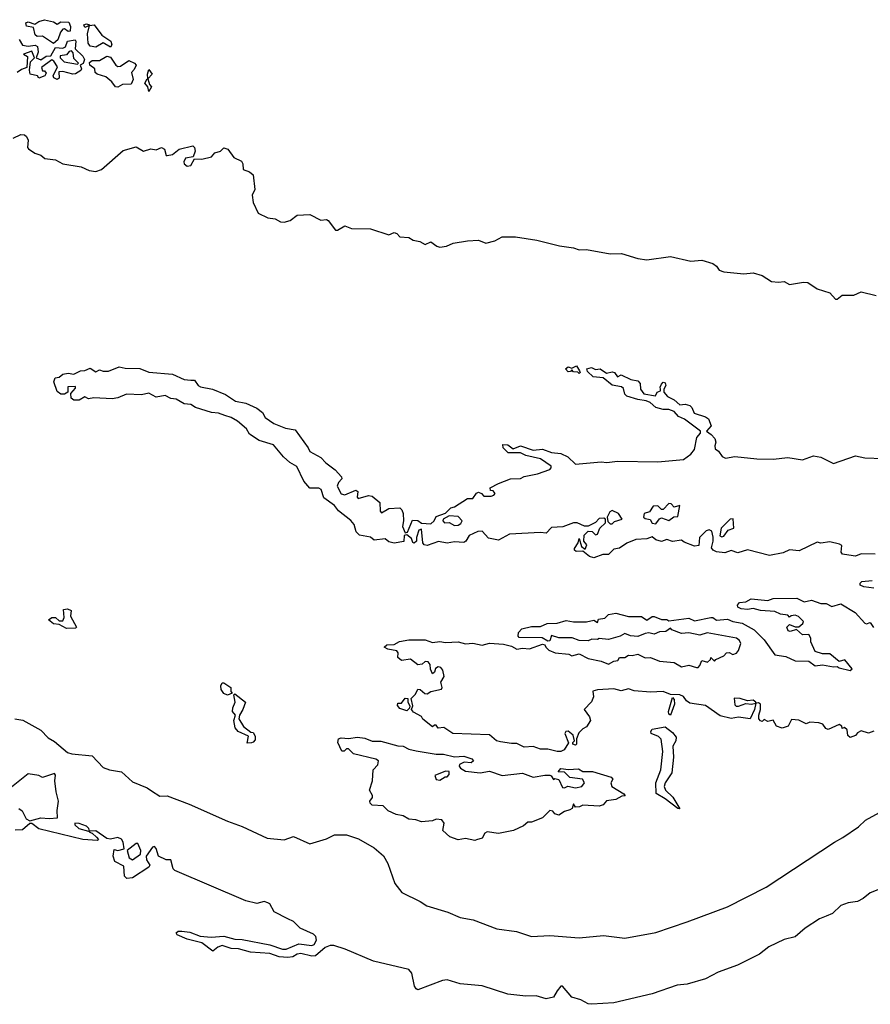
# Model space of a CAD drawing. Extents: x 2029826 to 2248070, y 228728 to 402406.
# Tile 178 of 256: x 2125740 to 2130386, y 318675 to 324052. Entities that reach past the tile are written whole.
import ezdxf

# ---------------------------------------------------------------- set-up
doc = ezdxf.new("R2010")
doc.units = 0

msp = doc.modelspace()

# ---------------------------------------------------------------- linework, layer by layer
at = {"layer": '0CON10XD'}
for points in [[(2125925, 323922.5), (2125865, 323963.3), (2125835, 323960), (2125825, 323970), (2125815, 324010), (2125776.7, 324016.7), (2125772.5, 324035), (2125785, 324041.2), (2125821.7, 324028.3), (2125845, 324043.3), (2125875, 324052.5), (2125925, 324040), (2125945, 324027.5), (2125965, 324040), (2126008.3, 324038.3), (2126016.7, 324015), (2126015, 323990), (2126005, 323987.5), (2125985, 324002.5), (2125975, 324000), (2125963.3, 323985), (2125948.3, 323941.7), (2125925, 323922.5)], [(2126235, 323902.5), (2126195, 323926.7), (2126155, 323903.3), (2126125, 323907.5), (2126113.6, 323923.6), (2126110, 323975), (2126120, 324020), (2126095, 324010), (2126090, 324025), (2126105, 324030), (2126120, 324025), (2126120, 324020), (2126146.7, 324025), (2126188.8, 323968.8), (2126238, 323935), (2126243.3, 323915), (2126235, 323902.5)], [(2125737.5, 323945), (2125755, 323912.5), (2125785, 323907.5), (2125825, 323912.5), (2125836.4, 323906.4), (2125840, 323875), (2125830, 323845), (2125855, 323832.5), (2125885, 323852.5), (2125910, 323855), (2125935, 323900), (2125975, 323897.5), (2125990, 323905), (2126000, 323935), (2126041.7, 323941.7), (2126046, 323935), (2126042.5, 323892.5), (2126085, 323852.5), (2126093.3, 323835), (2126086.4, 323813.6), (2126070, 323805), (2126077.5, 323785), (2126073.3, 323775), (2126045, 323756.2), (2126030, 323755), (2125975, 323770), (2125953, 323767), (2125955, 323732.5), (2125945, 323726.7)], [(2125945, 323726.7), (2125926.7, 323735), (2125923.3, 323745), (2125946.7, 323795), (2125926.4, 323826.4), (2125915, 323832.5), (2125858.3, 323791.7), (2125863.6, 323773.6), (2125875, 323772.5), (2125885, 323760), (2125877.5, 323745), (2125845, 323732.5), (2125836.2, 323746.2), (2125797.5, 323755), (2125793.3, 323776.7), (2125798.3, 323821.7), (2125820, 323845), (2125805, 323880), (2125760, 323865), (2125781.7, 323851.7), (2125779.3, 323790.7), (2125749.3, 323780.7), (2125725, 323763.8)], [(2126055, 323810), (2126060, 323815), (2126035, 323840), (2126031.7, 323871.7), (2126021.7, 323881.7), (2126010.7, 323879.3), (2125995, 323860), (2125960, 323855), (2125960, 323845), (2125983, 323823), (2126055, 323810)], [(2126275, 323683.8), (2126262.5, 323685), (2126243, 323713), (2126210.6, 323740.6), (2126162.5, 323755), (2126152.5, 323765), (2126150, 323785), (2126122.5, 323805), (2126120.7, 323819.3), (2126135, 323828.8), (2126175, 323830), (2126215, 323853.3), (2126235, 323847.5), (2126264, 323804), (2126275, 323797.5), (2126290.7, 323799.3), (2126335, 323828.8), (2126366.7, 323815), (2126376.1, 323803.9), (2126365, 323780), (2126350, 323765), (2126358.8, 323725), (2126348.8, 323701.2), (2126300.7, 323699.3), (2126275, 323683.8)], [(2126445, 323660), (2126440, 323685), (2126423.3, 323705), (2126435, 323730), (2126440, 323730), (2126437.5, 323755), (2126445, 323780), (2126462.5, 323755), (2126440, 323730), (2126448.3, 323698.3), (2126460, 323685), (2126445, 323660)], [(2125704.2, 323405.8), (2125745, 323425.8), (2125765, 323423.8), (2125777.5, 323415), (2125786.7, 323395), (2125782.5, 323355), (2125787, 323347), (2125823, 323323), (2125855, 323312.5), (2125876.2, 323295), (2125935, 323286.7), (2125975, 323265.6), (2126075, 323248.6), (2126118.7, 323228.7), (2126155, 323223.1), (2126186.4, 323233.6), (2126305, 323338.9), (2126375, 323358.8), (2126415, 323334.2), (2126455, 323348), (2126485, 323342.5), (2126515, 323353.8), (2126530, 323345), (2126540, 323310), (2126545, 323310), (2126575, 323316.7), (2126610, 323345), (2126685, 323363.3), (2126693.9, 323353.9), (2126697.5, 323335), (2126687, 323303), (2126645, 323296.2), (2126636.1, 323276.1), (2126637.5, 323265), (2126655, 323252.2), (2126675, 323255.7), (2126695, 323292.5), (2126735, 323291.4), (2126786.4, 323303.6), (2126805, 323326.2), (2126836.1, 323333.9), (2126855, 323353.3), (2126876.7, 323345), (2126910, 323300), (2126950.5, 323280.5), (2126958.8, 323265), (2126960, 323235), (2126995, 323221.2), (2127015.5, 323205.5), (2127023.8, 323125), (2127010, 323095), (2127015.5, 323055), (2127042, 322995), (2127095, 322970), (2127135, 322965.6), (2127165, 322948.1), (2127185, 322947.1), (2127217.5, 322955), (2127254.3, 322985.7), (2127325, 322988.6), (2127385, 322958), (2127415, 322961.2), (2127425, 322956.7), (2127465, 322902.5), (2127475, 322902.5), (2127515, 322926.2), (2127552.5, 322912.5), (2127655, 322909.4), (2127755, 322877.5), (2127785, 322890.8), (2127798.8, 322885), (2127815, 322866.7), (2127865, 322862.5), (2127888.3, 322848.3), (2127925, 322842), (2127955, 322824.3), (2127985, 322840), (2128018.8, 322815), (2128035, 322810.4), (2128070, 322815), (2128108, 322832), (2128185, 322845.4), (2128245, 322847.9), (2128285, 322832.5), (2128335, 322844.6), (2128375, 322867.5), (2128447.3, 322867.3), (2128565, 322848.5), (2128687.6, 322817.6), (2128765, 322806.5), (2128795, 322795.5), (2128835, 322797.7), (2128965, 322773.6), (2129026.2, 322776.2), (2129115, 322748.2), (2129165, 322741.8), (2129295, 322760), (2129405, 322734.5), (2129465, 322740), (2129525, 322720.5), (2129545.9, 322705.9), (2129560, 322685), (2129586, 322675), (2129694.6, 322665.4), (2129745, 322670.4), (2129795, 322654.6), (2129845, 322622.9), (2129885, 322618.9), (2129915, 322623.1), (2129945, 322606.9), (2130020.9, 322619.1), (2130045, 322616.5), (2130095, 322581.8), (2130165, 322560), (2130195, 322525.8), (2130205, 322527.1), (2130231.4, 322548.6), (2130295, 322547.5), (2130335, 322565.8), (2130416.7, 322546.7)], [(2129526.4, 321226.4), (2129519.5, 321259.5), (2129505, 321266.7), (2129489.3, 321260.7), (2129452.5, 321225), (2129449.3, 321180.7), (2129425, 321176.7), (2129368.3, 321198.3), (2129355, 321210), (2129305, 321203.3), (2129275, 321213.3), (2129245, 321203.3), (2129215, 321212.5), (2129195, 321227.5), (2129165, 321216.7), (2129105, 321213.3), (2129055, 321193.3), (2129015, 321166.7), (2128985, 321160), (2128955, 321131.2), (2128925, 321132.5), (2128875, 321113.3), (2128851.7, 321121.7), (2128815, 321150), (2128778.3, 321148.3), (2128770, 321155), (2128770, 321165), (2128790, 321195), (2128795, 321220), (2128807.5, 321175), (2128828.3, 321161.7), (2128837.5, 321185), (2128820, 321205), (2128823, 321237), (2128845, 321260), (2128866.7, 321256.7), (2128885, 321240), (2128895, 321242.5), (2128907.5, 321275), (2128940, 321305), (2128940, 321325), (2128929.3, 321329.3), (2128905, 321329.2), (2128884.3, 321305.7), (2128845, 321286.7), (2128825, 321286.2), (2128785, 321304), (2128765, 321304), (2128706.4, 321283.6), (2128645, 321278.8), (2128615, 321247.5), (2128585, 321251.2), (2128415, 321242.5), (2128355, 321210), (2128300.5, 321220.5), (2128265, 321258.8), (2128242.5, 321257.5), (2128193.8, 321235), (2128175.8, 321205), (2128165, 321198), (2128115, 321201.4), (2128075, 321194.4), (2128026.4, 321203.6), (2127965, 321180.8), (2127948, 321185), (2127941.4, 321195), (2127935, 321270), (2127920, 321265), (2127906.7, 321225), (2127906.2, 321205), (2127895, 321194), (2127887, 321197), (2127878.8, 321218.8), (2127855, 321240), (2127840, 321235), (2127837, 321203), (2127785, 321194), (2127755, 321200), (2127735, 321216.7), (2127675, 321210), (2127655, 321226.7), (2127595, 321237.5), (2127576.7, 321255), (2127565.9, 321295.9), (2127548, 321318), (2127480.7, 321370.7), (2127458.8, 321398.8), (2127400.5, 321440.5), (2127386.4, 321486.4), (2127373.6, 321493.6), (2127325, 321493.3), (2127291.7, 321531.7), (2127253.1, 321613.1), (2127215, 321634.3), (2127180, 321665), (2127125, 321731.2), (2127046.7, 321755), (2126995, 321788), (2126977.5, 321817.5), (2126930, 321860), (2126895, 321880.8), (2126860, 321890), (2126825, 321904.2), (2126787, 321907), (2126700, 321935), (2126675, 321951.2), (2126637.5, 321955), (2126595, 321980), (2126565, 321984), (2126535, 322000), (2126485, 321991.2), (2126445, 322013.3), (2126405, 322004.3), (2126322.7, 322007.3), (2126275, 321987.1), (2126245, 321981.5), (2126145, 321986.7), (2126115, 321981.2), (2126095, 321992.5), (2126065, 321974), (2126035, 321973.8), (2126020, 321985), (2126018.3, 322011.7), (2126045, 322040), (2126045, 322050), (2126001.7, 322048.3), (2126001.7, 322018.3), (2125985, 322007.5), (2125965, 322007.5), (2125945, 322022.5), (2125926.7, 322075), (2125933.9, 322096.1), (2125955, 322100), (2125975, 322116), (2126005, 322121.2), (2126035, 322116.7), (2126072.5, 322135), (2126095, 322136.2), (2126125, 322150), (2126155, 322130), (2126175, 322140), (2126195, 322132.5), (2126225, 322132.5), (2126283.4, 322156.6), (2126315, 322148.6), (2126395, 322147.3), (2126445, 322127.1), (2126575, 322116.2), (2126638.1, 322088.1), (2126675, 322084), (2126695, 322083.3), (2126714.1, 322054.1), (2126727, 322047), (2126793.3, 322035), (2126863.8, 322005), (2126918.6, 321968.6), (2126975, 321958.9), (2127035, 321930.5), (2127065, 321907.8), (2127080.8, 321880.8), (2127127.8, 321847.8), (2127190.9, 321820.9), (2127245, 321813.3), (2127315.6, 321715), (2127324.1, 321694.1), (2127385, 321661.5), (2127411.7, 321631.7), (2127462.9, 321595), (2127497.5, 321555), (2127499.2, 321545), (2127481.2, 321525), (2127473.3, 321505), (2127495, 321462.5), (2127515, 321456.7), (2127575, 321483.3), (2127586.7, 321475), (2127583.3, 321445), (2127588.3, 321438.3), (2127645, 321454.2), (2127665, 321450), (2127706.7, 321415), (2127708.3, 321368.3), (2127715, 321360), (2127755, 321382.5), (2127815, 321386.7), (2127827.5, 321375), (2127833.3, 321355), (2127836.7, 321315), (2127830, 321285), (2127845, 321250), (2127857, 321253), (2127885, 321320), (2127915, 321316.7), (2127935, 321302.5), (2127985, 321300), (2128003.3, 321315), (2128015, 321340), (2128065, 321356.7), (2128095, 321386.7), (2128115, 321392.5), (2128185, 321437.5), (2128215, 321437.5), (2128235, 321467.5), (2128245, 321472.5), (2128262.5, 321465), (2128275, 321450), (2128315, 321450), (2128330, 321455), (2128337.5, 321465), (2128325, 321480), (2128311.7, 321481.7), (2128310, 321495), (2128355, 321520), (2128420, 321545), (2128475, 321546), (2128495, 321557.5), (2128568.6, 321571.4), (2128635, 321596.7), (2128643.3, 321605), (2128643.3, 321615), (2128583.8, 321655), (2128505, 321673.3), (2128475, 321687.5), (2128407.7, 321687.7), (2128380, 321715), (2128378.3, 321731.7), (2128405, 321730), (2128435, 321708), (2128475.5, 321725.5), (2128545, 321701.4), (2128595, 321706.8), (2128645, 321688.2), (2128695, 321682.9), (2128733.3, 321665), (2128775, 321624.4), (2128915, 321637.8), (2128945.6, 321634.4), (2129005, 321641.5), (2129225, 321637.3), (2129365, 321650.4), (2129405, 321679.6), (2129425.4, 321705), (2129438.6, 321771.4), (2129457.5, 321795), (2129458, 321805), (2129370.9, 321870.9), (2129338.8, 321885), (2129313.4, 321913.4), (2129285, 321924.2), (2129255, 321924.2), (2129215, 321934.2), (2129182.5, 321962.5), (2129161.7, 321971.7), (2129115, 321978), (2129055, 321996.7), (2129045, 322007.5), (2129037.5, 322037.5), (2129027.5, 322047.5), (2128975, 322056.7), (2128927, 322097), (2128871.7, 322101.7), (2128840.7, 322130.7), (2128837.5, 322145), (2128863, 322153), (2128885, 322142.5), (2128910, 322145), (2128945, 322122.5), (2128975, 322130), (2128987.5, 322125), (2129005, 322102.5), (2129025, 322112.5), (2129077.7, 322087.7), (2129115, 322080), (2129128.8, 322065), (2129130, 322035), (2129148.3, 322008.3), (2129211.7, 321998.3), (2129221.7, 322018.3), (2129240, 322025), (2129240, 322035), (2129237.5, 322045), (2129245, 322062.5), (2129255, 322072.5), (2129265, 322070), (2129268, 322055), (2129257.5, 322035), (2129258.3, 322018.3), (2129277.5, 321995), (2129315, 321975.8), (2129345, 321948.8), (2129375, 321952.5), (2129400, 321945), (2129411.2, 321935), (2129423.6, 321903.6), (2129485, 321884.3), (2129502.6, 321872.6), (2129516.7, 321835), (2129490, 321805), (2129517.1, 321787.1), (2129535.6, 321765), (2129541.9, 321745), (2129535.8, 321725), (2129538.8, 321708.8), (2129556.7, 321696.7), (2129576.9, 321666.9), (2129595, 321658.1), (2129645, 321666.9), (2129766, 321654), (2129855, 321652.5), (2129935, 321661.1), (2130015, 321649.2), (2130075, 321670.7), (2130115, 321663.9), (2130185, 321628.6), (2130305, 321671.4), (2130355, 321659.5), (2130455, 321656.2)], [(2128795, 322120), (2128788.3, 322128.3), (2128765, 322130), (2128755, 322140), (2128748.3, 322131.7), (2128735, 322130), (2128720, 322145), (2128735, 322157.5), (2128755, 322150), (2128781.7, 322161.7), (2128797.5, 322135), (2128800, 322125), (2128795, 322120)], [(2129215, 321300), (2129233.6, 321326.4), (2129245, 321332.5), (2129285, 321317.5), (2129313, 321337), (2129335, 321340), (2129345, 321400), (2129315, 321390), (2129298.8, 321408.8), (2129285, 321410), (2129255, 321377.5), (2129245, 321377.5), (2129225, 321396.7), (2129200, 321395), (2129180, 321365), (2129150, 321355), (2129147.5, 321335), (2129155, 321327.5), (2129183, 321323), (2129195, 321302.5), (2129215, 321300)], [(2128975, 321300), (2128988.3, 321311.7), (2129030, 321325), (2129010, 321355), (2128975, 321372.5), (2128963.3, 321365), (2128947.5, 321335), (2128951.7, 321311.7), (2128965, 321300), (2128975, 321300)], [(2128115, 321290), (2128135, 321292), (2128149.7, 321300.3), (2128156.2, 321315), (2128135, 321340), (2128085, 321342.5), (2128052.5, 321325), (2128050, 321315), (2128060, 321305), (2128085, 321306.7), (2128115, 321290)], [(2129575, 321227.5), (2129585, 321232.5), (2129610, 321265), (2129640, 321275), (2129637, 321327), (2129620, 321325), (2129571.2, 321275), (2129563.3, 321233.3), (2129575, 321227.5)], [(2130412.7, 321132.7), (2130335, 321135.8), (2130305, 321122.9), (2130245, 321131.2), (2130234.2, 321134.2), (2130226.7, 321145), (2130230, 321180), (2130218, 321188), (2130165, 321200), (2130115, 321193.3), (2130095, 321198.8), (2129997.5, 321152.5), (2129945, 321156.7), (2129909.3, 321140.7), (2129835, 321127.1), (2129715, 321157.5), (2129661.7, 321141.7), (2129625, 321153.3), (2129591.7, 321141.7), (2129545, 321146.7), (2129527.5, 321155), (2129518.3, 321168.3), (2129527.5, 321205), (2129526.4, 321226.4)], [(2130405, 320947.5), (2130350, 320955), (2130330, 320965), (2130330, 320975), (2130340, 320985), (2130395, 320990)], [(2130405, 320166.7), (2130375, 320156.7), (2130335, 320168.8), (2130315, 320157.5), (2130305, 320142.5), (2130275, 320132.5), (2130263, 320143), (2130260, 320175), (2130245, 320187.5), (2130231.7, 320181.7), (2130230, 320195), (2130215, 320202.5), (2130155, 320176.7), (2130142.3, 320182.3), (2130125.8, 320205.8), (2130105, 320213.3), (2130055, 320216.2), (2130035, 320207.5), (2129995, 320226.2), (2129955, 320230), (2129937.5, 320195), (2129905, 320184), (2129872.5, 320195), (2129855, 320226.7), (2129825, 320220), (2129805, 320230), (2129795, 320220), (2129785, 320222.5), (2129777.5, 320235), (2129776.7, 320255), (2129786.7, 320285), (2129786.7, 320315), (2129775, 320322.5), (2129760, 320320), (2129753.3, 320285), (2129730, 320235), (2129665, 320243.8), (2129625, 320236.7), (2129565, 320251.2), (2129485, 320307.5), (2129400.5, 320320.5), (2129382.5, 320332.5), (2129365, 320356.7), (2129345, 320366.2), (2129295, 320366.7), (2129255, 320382.9), (2129185, 320380), (2129096.4, 320386.4), (2129065, 320398.8), (2129025, 320388), (2128985, 320398), (2128895, 320392.5), (2128870, 320385), (2128873.3, 320355), (2128863.6, 320326.4), (2128822.5, 320285), (2128852.5, 320245), (2128857.5, 320225), (2128835, 320190), (2128815, 320180), (2128793, 320157), (2128780, 320125), (2128780, 320095), (2128775, 320090), (2128760, 320095), (2128760, 320105), (2128770, 320115), (2128762.5, 320145), (2128735, 320167.5), (2128722.5, 320165), (2128717.5, 320155), (2128737, 320103), (2128713.8, 320065), (2128695, 320055.8), (2128675, 320055.8), (2128625, 320068), (2128585, 320068.8), (2128545, 320083.8), (2128495, 320080), (2128455, 320100), (2128425, 320098.8), (2128365, 320108.8), (2128343.3, 320115), (2128305, 320146.7), (2128105, 320153.3), (2128056.4, 320186.4), (2128025, 320182.5), (2128015, 320200), (2128005, 320200), (2127995, 320190), (2127942.3, 320232.3), (2127935, 320247.5), (2127890.7, 320270.7), (2127880, 320285), (2127887.5, 320305), (2127877.5, 320345), (2127900.7, 320369.3), (2127915, 320396.7), (2127927.5, 320395), (2127951.7, 320371.7), (2127965, 320370), (2127985, 320383.3), (2128043, 320397), (2128047.5, 320405), (2128040, 320435), (2128057.5, 320465), (2128050.7, 320500.7), (2128040, 320515), (2128025, 320517.5), (2128010.7, 320509.3), (2128005, 320490), (2127995, 320480), (2127982.5, 320505), (2127981.7, 320531.7), (2127970, 320545), (2127955, 320547.5), (2127937, 320533), (2127915, 320528.8), (2127875, 320560), (2127825, 320553.3), (2127805, 320570), (2127807.5, 320595), (2127800, 320605), (2127750, 320615), (2127730, 320625), (2127745, 320638.8), (2127785, 320640), (2127813.6, 320656.4), (2127865, 320666.5), (2127955, 320665.6), (2127995, 320652), (2128035, 320656.9), (2128065, 320651.2), (2128135, 320654.2), (2128175, 320643.3), (2128215, 320648), (2128265, 320635.8), (2128305, 320646.7), (2128381.7, 320641.7), (2128425, 320631.2), (2128455, 320614.2), (2128485, 320620), (2128525, 320616.2), (2128595, 320642.5), (2128608.3, 320638.3), (2128612.5, 320625), (2128629.3, 320609.3), (2128664.2, 320594.2), (2128738.3, 320588.3), (2128755, 320577.5), (2128795, 320590), (2128845, 320563.8), (2128915, 320550), (2128955, 320532.5), (2128985, 320550), (2129007, 320553), (2129015, 320570), (2129045, 320570), (2129065, 320582.5), (2129085, 320580), (2129115, 320586.7), (2129155, 320567.5), (2129185, 320570), (2129235, 320550), (2129315, 320542), (2129355, 320518.8), (2129395, 320528), (2129436.1, 320513.9), (2129445, 320513.8), (2129453.8, 320525), (2129465, 320552.5), (2129496.7, 320543.3), (2129512.5, 320557.5), (2129515, 320570), (2129535, 320550), (2129541.7, 320558.3), (2129585, 320577.5), (2129600, 320595), (2129615, 320596.7), (2129635, 320586.2), (2129655, 320593.3), (2129665, 320607.5), (2129678.8, 320645), (2129671.7, 320661.7), (2129654.1, 320674.1), (2129495, 320703.8), (2129455, 320691.2), (2129395, 320703.3), (2129355, 320700), (2129301.2, 320721.2), (2129295, 320730), (2129269.3, 320710.7), (2129235, 320710), (2129205, 320697.5), (2129175, 320703.3), (2129155, 320700), (2129115, 320683.8), (2129075, 320686.7), (2129045, 320700), (2129020, 320685), (2128955, 320666.7), (2128905, 320673.3), (2128895, 320667.5), (2128865, 320670), (2128845, 320660), (2128795, 320661.2), (2128756.4, 320676.4), (2128685, 320676.7), (2128645, 320690), (2128635, 320660), (2128625, 320657.5), (2128593, 320677), (2128468.3, 320678.3), (2128462.5, 320685), (2128463.3, 320705), (2128482.5, 320725), (2128535, 320738), (2128585, 320738.8), (2128620, 320755), (2128675, 320756.2), (2128725, 320772), (2128765, 320763.3), (2128835, 320763.8), (2128875, 320772.5), (2128895, 320760), (2128901.7, 320778.3), (2128935, 320783.3), (2128955, 320803.3), (2128995, 320811.2), (2129065, 320793.3), (2129113.6, 320793.6), (2129135, 320792.5), (2129165, 320773.3), (2129195, 320793.3), (2129205, 320793.8), (2129245, 320777.5), (2129275, 320777.5), (2129285, 320770), (2129395, 320783.8), (2129425, 320768.8), (2129515, 320787.5), (2129525, 320787.5), (2129545, 320773.3), (2129605, 320778.8), (2129635, 320765.7), (2129685, 320757.5), (2129750.5, 320720.5), (2129805.8, 320665.8), (2129865, 320584), (2129925, 320574), (2129975, 320551.2), (2130049.2, 320549.2), (2130085, 320523.8), (2130125, 320530), (2130185, 320517.5), (2130205, 320520), (2130215, 320512.5), (2130275, 320497.5), (2130287, 320507), (2130246.1, 320556.1), (2130215, 320547.5), (2130165, 320590), (2130125, 320590), (2130085, 320602.5), (2130060, 320655), (2130060, 320675), (2130050, 320695), (2130015, 320693.3), (2129981.7, 320721.7), (2129948.3, 320711.7), (2129937.5, 320715), (2129930, 320735), (2129945, 320750), (2129975, 320737.5), (2129995, 320737.5), (2130017.5, 320755), (2130020, 320765), (2129993.8, 320793.8), (2129975, 320800), (2129953, 320797), (2129945, 320790), (2129935, 320800), (2129895, 320806.7), (2129865, 320820), (2129786.4, 320826.4), (2129746.1, 320836.1), (2129715, 320831.2), (2129680, 320835), (2129662.5, 320845), (2129660, 320855), (2129671.2, 320868.8), (2129705, 320873.8), (2129735, 320888.8), (2129825, 320880), (2129855, 320891.2), (2129985, 320892.5), (2130025, 320872.5), (2130065, 320882.5), (2130115, 320863.3), (2130145, 320863.3), (2130175, 320847.5), (2130225, 320862.5), (2130302.5, 320815), (2130355, 320757.5), (2130365, 320753.3), (2130385, 320760), (2130403.9, 320733.9)], [(2125995, 320726.7), (2125955, 320750), (2125925, 320753.3), (2125897.5, 320775), (2125915, 320787.5), (2125935, 320787.5), (2125955, 320770), (2125975, 320770), (2125983, 320787), (2125978.3, 320831.7), (2126000, 320835), (2126020, 320825), (2126017.5, 320795), (2126050, 320735), (2126045, 320730), (2125995, 320726.7)], [(2126875, 320363.8), (2126855, 320373.3), (2126840, 320395), (2126837.5, 320415), (2126845, 320430), (2126855, 320430), (2126892.5, 320405), (2126893, 320383), (2126900, 320375), (2126875, 320363.8)], [(2126981.7, 320101.7), (2126989.3, 320139.3), (2126933.3, 320165), (2126916.2, 320185), (2126910, 320225), (2126917.5, 320255), (2126902.5, 320275), (2126903.3, 320295), (2126916.7, 320325), (2126910, 320365), (2126915, 320370), (2126972.5, 320325), (2126958.8, 320285), (2126940, 320255), (2126936.7, 320235), (2126962, 320192), (2127001.7, 320161.7), (2127015, 320160), (2127025, 320140), (2127025, 320120), (2127015, 320106.7), (2127005, 320103.8), (2126981.7, 320101.7)], [(2127855, 320277.5), (2127815, 320290), (2127803, 320307), (2127805, 320320), (2127825, 320320), (2127845, 320347.5), (2127860, 320345), (2127860, 320325), (2127870, 320305), (2127868.3, 320291.7), (2127855, 320277.5)], [(2129295, 320254.2), (2129285, 320260), (2129283.3, 320275), (2129305, 320350), (2129315, 320340), (2129315.8, 320315), (2129295, 320254.2)], [(2129653, 320303), (2129665, 320303.3), (2129705, 320317.5), (2129736.4, 320313.6), (2129760, 320320), (2129760, 320325), (2129745, 320336), (2129715, 320332.5), (2129675, 320346.2), (2129642.5, 320347.5), (2129645, 320310), (2129653, 320303)], [(2125713.5, 320233.5), (2125757.4, 320227.4), (2125855, 320172.7), (2125895, 320130.4), (2125929.8, 320109.8), (2126001, 320051), (2126025, 320042.5), (2126135, 320032.7), (2126195, 319968.8), (2126230, 319955), (2126294.8, 319944.8), (2126355, 319890.3), (2126435, 319856.9), (2126460.2, 319840.2), (2126505, 319811.2), (2126545, 319814.5), (2126665, 319767.8), (2126874.5, 319674.5), (2126955, 319646.3), (2127092.1, 319582.1), (2127185, 319573.7), (2127235, 319591.2), (2127325, 319551.9), (2127415, 319579.3), (2127459.2, 319600.8), (2127525, 319600.5), (2127589.6, 319579.6), (2127675, 319530.4), (2127725.8, 319485.8), (2127749.6, 319445), (2127788.3, 319335), (2127826.3, 319286.3), (2127927.5, 319237.5), (2127963.8, 319213.8), (2128078.9, 319178.9), (2128145, 319148.4), (2128216.3, 319136.3), (2128345, 319088.1), (2128452.8, 319072.8), (2128535, 319045.3), (2128635, 319051.5), (2128795, 319038.6), (2128929.2, 319050.8), (2129045, 319037), (2129215, 319067.7), (2129385.3, 319125.3), (2129605, 319207.5), (2129816.7, 319315), (2130189.1, 319560.9), (2130235, 319585.8), (2130321.1, 319645), (2130359.5, 319680.5), (2130455, 319733.1)], [(2129345, 319743.3), (2129333.8, 319745), (2129265, 319797.8), (2129215.7, 319825.7), (2129213.3, 319885), (2129241.6, 319955), (2129252.8, 320055), (2129243.4, 320123.4), (2129227.8, 320137.8), (2129188.8, 320155), (2129186, 320165), (2129195, 320176.9), (2129265, 320191.1), (2129305, 320159.6), (2129325.5, 320135), (2129323.8, 320115), (2129306.7, 320085), (2129310.3, 320025), (2129301.5, 319938.5), (2129264.7, 319885.3), (2129259.2, 319865), (2129267.5, 319845), (2129307.1, 319807.1), (2129345, 319743.3)], [(2128225, 319570), (2128175, 319580), (2128134.1, 319574.1), (2128089.3, 319589.3), (2128050, 319625), (2128057.5, 319665), (2128045, 319682.5), (2128015, 319686.2), (2127995, 319677.5), (2127935, 319671.2), (2127902.7, 319682.7), (2127865, 319686), (2127833.9, 319703.9), (2127795, 319711.2), (2127751.7, 319731.7), (2127725, 319760), (2127665, 319762.5), (2127653.9, 319773.9), (2127652.5, 319785), (2127666, 319804), (2127666.7, 319815), (2127650, 319845), (2127666.7, 319895), (2127670, 319955), (2127696.1, 319983.9), (2127698.8, 320005), (2127685, 320013.8), (2127563, 320043), (2127535, 320070), (2127525, 320070), (2127511.7, 320058.3), (2127498.3, 320058.3), (2127477.5, 320105), (2127480, 320125), (2127495, 320130), (2127535, 320126), (2127585, 320134.2), (2127625, 320129.2), (2127665, 320112.5), (2127713, 320113), (2127805, 320086.7), (2127835, 320084.3), (2127865, 320069.2), (2127905, 320059.2), (2128015, 320041.4), (2128055, 320042), (2128115, 320026.7), (2128165, 320031.2), (2128210, 320015), (2128217.5, 320005), (2128205, 319993.3), (2128167, 319997), (2128142.5, 319985), (2128140, 319975), (2128146.7, 319965), (2128175, 319948.8), (2128255, 319940), (2128305, 319948.8), (2128375, 319924.2), (2128485, 319936.9), (2128545, 319915.8), (2128607.1, 319927.1), (2128635.9, 319925.9), (2128643.3, 319923.3), (2128655, 319902.5), (2128662.5, 319907.5), (2128685, 319902.5), (2128705, 319860), (2128715, 319857.5), (2128734.2, 319865.8), (2128775, 319858.1), (2128810, 319865), (2128823.8, 319885), (2128813.9, 319903.9), (2128745, 319914), (2128715, 319943.8), (2128680, 319945), (2128695, 319963.3), (2128736.7, 319956.7), (2128790.9, 319960.9), (2128815.8, 319945.8), (2128867.4, 319947.4), (2128970, 319915), (2128980, 319905), (2128967.5, 319885), (2128973.3, 319865), (2129040, 319825), (2129047, 319813), (2129028.3, 319811.7), (2128996.1, 319793.9), (2128945, 319786.7), (2128926.1, 319763.9), (2128905, 319757.5), (2128815, 319762.5), (2128797, 319753), (2128775, 319752.5), (2128765, 319770), (2128757.5, 319745), (2128745, 319737.5), (2128715, 319727.5), (2128685, 319707.5), (2128662.5, 319715), (2128650.7, 319730.7), (2128635, 319733.3), (2128595.9, 319694.1), (2128535, 319670), (2128515, 319670), (2128490.7, 319649.3), (2128435.9, 319624.1), (2128355, 319607.5), (2128293.6, 319616.4), (2128280.5, 319609.5), (2128265, 319582.5), (2128235, 319573.8), (2128225, 319570)], [(2125734.2, 319744.2), (2125752.6, 319732.6), (2125775, 319688), (2125795, 319677.5), (2125855, 319694.4), (2125900.6, 319689.4), (2125946.4, 319693.6), (2125943.9, 319733.9), (2125951.2, 319785), (2125938, 319835), (2125930.8, 319895), (2125936, 319926), (2125930, 319935), (2125865, 319913.8), (2125844, 319924), (2125785, 319934), (2125695, 319860.6)], [(2128035, 319900), (2128063, 319917), (2128075, 319917.5), (2128085, 319930), (2128085, 319946.7), (2128065, 319948.8), (2128007.5, 319925), (2128013.6, 319903.6), (2128035, 319900)], [(2130435, 319304.7), (2130385, 319284.6), (2130347.3, 319252.7), (2130315, 319236.7), (2130265, 319228.9), (2130225.1, 319214.9), (2130178.5, 319171.5), (2130144.2, 319155.8), (2130107.3, 319142.7), (2130029, 319091), (2129975, 319043.5), (2129915, 319029.2), (2129831, 318989), (2129780.4, 318949.6), (2129660.4, 318889.6), (2129555, 318850.1), (2129485.5, 318814.5), (2129385, 318786), (2129330.3, 318779.7), (2129195, 318732.9), (2128985, 318683), (2128865, 318675.2), (2128845, 318677.1), (2128805, 318699.4), (2128756, 318715), (2128705, 318774.2), (2128695, 318774.3), (2128675, 318748.6), (2128655.5, 318714.5), (2128614.7, 318705.3), (2128561.4, 318721.4), (2128505, 318719), (2128405, 318730.9), (2128265.8, 318775.8), (2128145, 318787.3), (2128075, 318808.9), (2128049.1, 318805), (2127914.4, 318754.4), (2127905, 318758.8), (2127895.8, 318775), (2127880.8, 318845), (2127865.5, 318865.5), (2127671.4, 318911.4), (2127517.1, 318977.1), (2127455, 318995.8), (2127435, 318996.4), (2127407.6, 318985), (2127355, 318939.4), (2127335, 318937.7), (2127275, 318952.8), (2127255, 318949), (2127231.8, 318935), (2127205, 318930.6), (2127156.2, 318935), (2127105, 318952), (2127000.5, 318960.5), (2126935, 318978.4), (2126895, 318979.1), (2126845, 318996.1), (2126822.2, 318987.8), (2126795, 318965.7), (2126735, 319010), (2126655, 319030.5), (2126600, 319055), (2126593.8, 319065), (2126605, 319073.8), (2126625, 319073.8), (2126669.1, 319069.1), (2126725, 319046.7), (2126785, 319042.5), (2126855, 319048), (2126915, 319030.6), (2126955, 319028.4), (2127105, 319000), (2127175, 318977.2), (2127195, 318976.2), (2127265, 319004.8), (2127335, 318995.7), (2127347.8, 319002.2), (2127361.2, 319025), (2127357.6, 319045), (2127345, 319058.8), (2127271.2, 319091.2), (2127235, 319126.7), (2127205, 319142), (2127130.1, 319180.1), (2127105, 319223.8), (2127095, 319230), (2127075, 319235.8), (2127035, 319225.5), (2126975, 319240.4), (2126586.5, 319406.5), (2126577.5, 319415), (2126565, 319463.3), (2126540, 319465), (2126497.5, 319485), (2126485.8, 319525.8), (2126475, 319536.7), (2126465, 319533.3), (2126431.2, 319485), (2126431.9, 319465), (2126451.2, 319435), (2126444.3, 319425), (2126356.5, 319365), (2126325, 319363.1), (2126312.8, 319375), (2126309.3, 319429.3), (2126259.1, 319455), (2126249.3, 319485), (2126255, 319520), (2126275.6, 319514.4), (2126310, 319525), (2126305, 319560), (2126296.4, 319576.4), (2126275, 319586.7), (2126235, 319577.5), (2126215, 319580), (2126155, 319622.5), (2126120, 319620), (2126120, 319615), (2126135, 319610), (2126158.8, 319588.8), (2126170, 319575), (2126165, 319570), (2126085, 319574.6), (2125845, 319633.8), (2125805, 319663.3), (2125795, 319663.3), (2125755, 319627.5), (2125715, 319625.9)], [(2126120, 319620), (2126117.5, 319635), (2126105, 319647.5), (2126065, 319662.5), (2126040, 319665), (2126040, 319655), (2126063.3, 319635), (2126115, 319620), (2126120, 319620)], [(2126355, 319464.4), (2126400, 319495), (2126401.2, 319515), (2126385, 319552.5), (2126375, 319552.5), (2126327.5, 319515), (2126338, 319475), (2126355, 319464.4)]]:
    msp.add_lwpolyline(points, dxfattribs=at)

doc.saveas('drawing.dxf')
